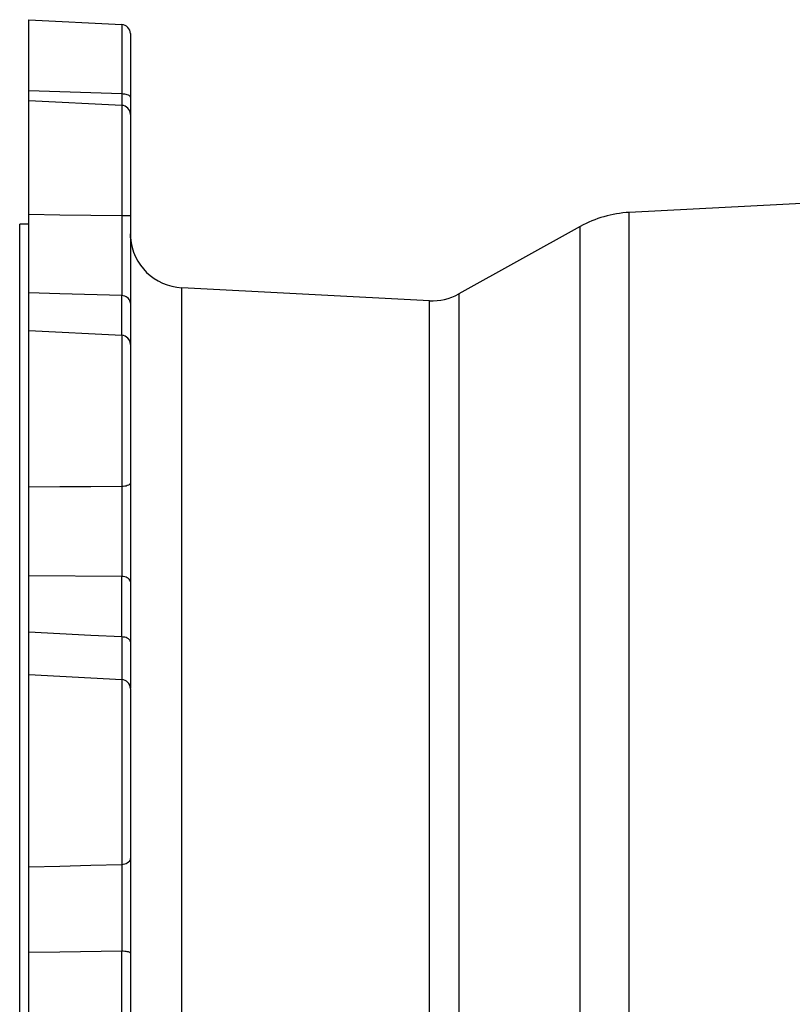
# Model space of a CAD drawing. Header units: inches. Extents: x 13.2 to 32.5, y 4.4 to 30.4.
# Tile 15 of 19: x 13.2 to 19.9, y 19 to 27.6. Entities that reach past the tile are written whole.
import ezdxf

# ---------------------------------------------------------------- set-up
doc = ezdxf.new("R2010")
doc.units = ezdxf.units.IN
doc.header["$LTSCALE"] = 2.574606
doc.header["$MEASUREMENT"] = 0
doc.layers.get('0').update_dxf_attribs({"linetype": 'CONTINUOUS'})
doc.layers.add('AXES', color=7, linetype='CONTINUOUS')
doc.layers.add('SURFS', color=7, linetype='CONTINUOUS')

msp = doc.modelspace()

# ---------------------------------------------------------------- linework, layer by layer
at = {"color": 7, "linetype": 'Continuous'}
for p, q in [((18.5039, 8.8484), (18.5039, 25.9425)), ((18.0777, 8.9708), (18.0777, 25.8202)), ((14.6029, 9.505), (14.6029, 25.286)), ((13.2694, 24.9136), (13.2694, 25.2418)), ((14.0806, 24.8711), (14.0806, 25.2175)), ((16.7632, 9.6182), (16.7632, 25.1728)), ((17.0173, 25.2315), (17.0173, 9.5594)), ((14.1552, 25.1507), (14.1552, 24.8015)), ((13.2694, 22.2823), (13.2694, 22.7744)), ((14.0806, 22.2408), (14.0806, 22.7679)), ((14.1552, 22.722), (14.1552, 22.1994)), ((14.0806, 18.8786), (14.0806, 19.5003)), ((13.2694, 18.9077), (13.2694, 19.4881)), ((14.1552, 19.4823), (14.1552, 18.866))]:
    msp.add_line(p, q, dxfattribs=at)
at = {"layer": 'AXES', "color": 7, "linetype": 'Continuous'}
msp.add_line((13.1906, 8.9506), (13.1906, 25.8404), dxfattribs=at)
at = {"layer": 'SURFS', "color": 7, "linetype": 'Continuous'}
for p, q in [((13.2694, 25.2418), (13.2694, 27.6234)), ((13.2694, 27.6234), (14.0806, 27.5809)), ((14.0806, 27.5809), (14.0806, 26.9758)), ((14.1552, 27.5023), (14.1552, 25.1507)), ((13.8121, 26.9849), (13.2694, 27.0035)), ((14.0806, 26.9758), (13.8121, 26.9849)), ((14.0806, 26.9758), (14.0809, 26.8767)), ((13.2694, 26.9192), (14.0806, 26.8767)), ((14.0806, 26.8767), (14.0806, 25.9121)), ((23.4593, 26.2022), (18.5039, 25.9425)), ((14.0806, 25.9121), (14.0809, 25.7754)), ((13.2694, 25.8404), (13.1906, 25.8404)), ((14.0809, 25.7754), (14.0811, 25.6413)), ((18.0777, 25.8202), (17.0173, 25.2315)), ((14.0811, 25.6413), (14.0812, 25.5149)), ((14.0812, 25.5149), (14.0811, 25.3999)), ((14.0811, 25.3999), (14.0809, 25.2995)), ((14.0809, 25.2995), (14.0806, 25.2175)), ((16.7632, 25.1728), (14.6029, 25.286)), ((14.1552, 25.2013), (14.1555, 25.1679)), ((13.2694, 22.7744), (13.2694, 24.9136)), ((13.2694, 24.9136), (14.0806, 24.8711)), ((14.0806, 24.8711), (14.0806, 23.5519)), ((14.1552, 24.8015), (14.1552, 22.722)), ((14.0806, 23.5519), (14.0809, 23.4228)), ((14.1552, 23.4592), (14.1555, 23.4118)), ((14.0809, 23.4228), (14.0811, 23.2869)), ((14.1555, 23.4118), (14.1564, 23.3236)), ((14.0811, 23.2869), (14.0812, 23.1495)), ((14.1564, 23.3236), (14.1565, 23.2834)), ((14.0812, 23.1495), (14.0811, 23.0144)), ((14.0811, 23.0144), (14.0809, 22.8856)), ((14.0809, 22.8856), (14.0806, 22.7679)), ((14.0806, 22.7679), (13.2694, 22.7744)), ((13.2694, 19.4881), (13.2694, 22.2823)), ((14.0806, 22.2408), (14.0809, 22.1311)), ((14.1552, 22.1994), (14.1552, 21.7985)), ((14.0809, 22.1311), (14.0811, 22.0368)), ((14.0811, 22.0368), (14.0812, 21.9616)), ((13.2694, 21.912), (14.0806, 21.8695)), ((14.0806, 21.8695), (14.0806, 20.2544)), ((14.1552, 21.7909), (14.1552, 19.4823)), ((14.1552, 20.3118), (14.1541, 20.3022)), ((14.0806, 20.2544), (14.0809, 20.1525)), ((14.0809, 20.1525), (14.0811, 20.0356)), ((14.0811, 20.0356), (14.0812, 19.908)), ((14.0812, 19.908), (14.0811, 19.7735)), ((14.0811, 19.7735), (14.0809, 19.6359)), ((14.0809, 19.6359), (14.0806, 19.5003))]:
    msp.add_line(p, q, dxfattribs=at)
for points in [[(14.1552, 26.9481), (14.1541, 26.9528), (14.1508, 26.9573), (14.1453, 26.9616), (14.1379, 26.9654), (14.1288, 26.9688), (14.1182, 26.9716), (14.1064, 26.9738), (14.0937, 26.9752), (14.0806, 26.9758)], [(14.0806, 25.9121), (13.8121, 25.9161), (13.5417, 25.9202), (13.2694, 25.9244)], [(14.1552, 25.9148), (14.1541, 25.9143), (14.1508, 25.9139), (14.1453, 25.9135), (14.1379, 25.9131), (14.1288, 25.9128), (14.1182, 25.9125), (14.1064, 25.9123), (14.0937, 25.9122), (14.0806, 25.9121)], [(14.1565, 25.7222), (14.1564, 25.7243), (14.1559, 25.7305), (14.1555, 25.7408), (14.1552, 25.755)], [(14.0806, 25.2175), (13.5417, 25.2336), (13.2694, 25.2418)], [(14.1552, 25.1507), (14.1541, 25.1619), (14.1508, 25.1729), (14.1453, 25.1831), (14.1379, 25.1925), (14.1288, 25.2007), (14.1182, 25.2075), (14.1064, 25.2126), (14.0937, 25.216), (14.0806, 25.2175)], [(14.1555, 25.1679), (14.1564, 25.1113), (14.1565, 25.0884), (14.1564, 25.0693), (14.1559, 25.0542), (14.1555, 25.0431), (14.1552, 25.036)], [(14.1552, 24.8015), (14.1541, 24.8123), (14.1508, 24.8227), (14.1453, 24.8325), (14.1379, 24.8415), (14.1375, 24.8419)], [(14.0806, 23.5519), (13.8121, 23.5501), (13.5417, 23.5485), (13.2694, 23.5468)], [(14.1552, 23.5844), (14.1541, 23.5789), (14.1508, 23.5736), (14.1453, 23.5686), (14.1379, 23.5641), (14.1288, 23.5601), (14.1182, 23.5568), (14.1064, 23.5543), (14.0937, 23.5526), (14.0806, 23.5519)], [(14.1565, 23.2834), (14.1564, 23.2461), (14.1559, 23.2119), (14.1555, 23.1811), (14.1552, 23.1539)], [(14.1552, 22.722), (14.1541, 22.7297), (14.1508, 22.7372), (14.1453, 22.7443), (14.1379, 22.7507), (14.1288, 22.7563), (14.1182, 22.761), (14.1064, 22.7645), (14.0937, 22.7668), (14.0806, 22.7679)], [(14.0806, 22.2408), (13.8121, 22.2546), (13.2694, 22.2823)], [(14.1552, 22.1994), (14.1541, 22.2064), (14.1508, 22.2131), (14.1453, 22.2195), (14.1379, 22.2253), (14.1288, 22.2304), (14.1182, 22.2346), (14.1064, 22.2378), (14.0937, 22.2399), (14.0806, 22.2408)], [(14.0812, 21.9616), (14.0811, 21.9076), (14.0811, 21.889), (14.0809, 21.8764)], [(14.0809, 21.8764), (14.0808, 21.8697), (14.0808, 21.8695)], [(14.1552, 20.794), (14.1555, 20.7398), (14.1559, 20.6862), (14.1564, 20.6334), (14.1565, 20.582), (14.1564, 20.5321), (14.1559, 20.4841), (14.1555, 20.4383), (14.1552, 20.395)], [(14.1541, 20.3022), (14.1508, 20.2928), (14.1453, 20.2839), (14.1379, 20.2759), (14.1288, 20.2689), (14.1182, 20.2631), (14.1064, 20.2586), (14.0937, 20.2557), (14.0806, 20.2544)], [(14.0806, 20.2544), (13.8121, 20.2472), (13.5417, 20.24), (13.2694, 20.2328)], [(14.0806, 19.5003), (13.5417, 19.4922), (13.2694, 19.4881)], [(14.1552, 19.4823), (14.1541, 19.4854), (14.1508, 19.4883), (14.1453, 19.4911), (14.1379, 19.4936), (14.1288, 19.4958), (14.1182, 19.4976), (14.1064, 19.499), (14.0937, 19.4999), (14.0806, 19.5003)]]:
    msp.add_lwpolyline(points, dxfattribs=at)
for centre, radius, start, end in [((14.0765, 27.5023), 0.0787, 0, 87), ((14.0765, 26.798), 0.0787, 0, 87), ((18.5554, 24.9596), 0.9843, 93, 119.03589), ((14.6276, 25.7578), 0.4724, 184.31401, 267), ((16.7879, 25.6446), 0.4724, 267, 299.03589), ((14.0765, 24.7925), 0.0787, 0, 87), ((14.0765, 21.7909), 0.0787, 0, 87)]:
    msp.add_arc(centre, radius, start, end, dxfattribs=at)

doc.saveas('drawing.dxf')
